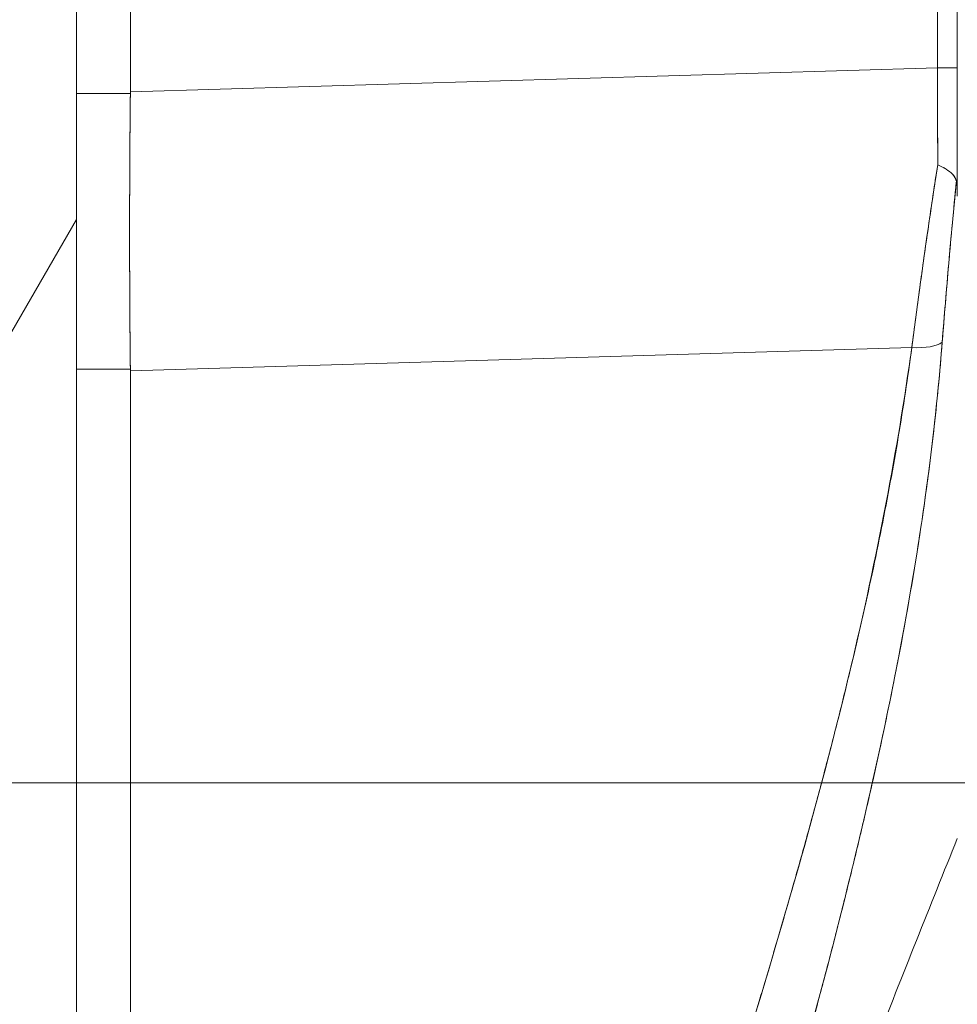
# Model space of a CAD drawing. Header units: inches. Extents: x 10 to 331, y 10 to 212.
# Tile 113 of 145: x 257.547 to 258.323, y 115.516 to 116.33. Entities that reach past the tile are written whole.
import ezdxf

# ---------------------------------------------------------------- set-up
doc = ezdxf.new("R2010")
doc.units = ezdxf.units.IN
doc.header["$LTSCALE"] = 20
doc.header["$MEASUREMENT"] = 0
for name, color, linetype, lineweight in [('Dimension (ANSI)', 7, 'Continuous', 5), ('Hatch (ANSI)', 7, 'Continuous', 5), ('Visible (ANSI)', 7, 'Continuous', 5)]:
    doc.layers.add(name, color=color, linetype=linetype, lineweight=lineweight)
doc.styles.add('ROMANS', font='romans.shx')
doc.dimstyles.new('Default (ANSI)', dxfattribs={"dimscale": 20, "dimtxt": 0.065, "dimasz": 0.08, "dimexe": 0.125, "dimexo": 0.0625, "dimgap": 0.031496, "dimtad": 0, "dimtih": 1, "dimtoh": 1, "dimrnd": 1e-08, "dimzin": 0, "dimdsep": 46, "dimtxsty": 'ROMANS', "dimcen": 0.09, "dimdle": 0.393701, "dimclrd": 256, "dimclre": 256, "dimclrt": 256, "dimadec": 0, "dimazin": 0, "dimtfac": 1.538462, "dimtofl": 0, "dimtmove": 0, "dimatfit": 3, "dimfxl": 1, "dimtolj": 1, "dimtzin": 0, "dimlwd": -1, "dimlwe": -1, "dimarcsym": 0})

# ---------------------------------------------------------------- blocks, each defined once
blk = doc.blocks.new('*D29')
at = {"layer": 'Defpoints', "color": 0, "transparency": 16777216}
for p in [(255.37136, 115.6993), (265.24713, 115.6993), (256.19447, 86.5743)]:
    blk.add_point(p, dxfattribs=at)
at = {"layer": 'Dimension (ANSI)', "transparency": 16777216}
for p, q in [((256.62136, 115.6993), (267.74713, 115.6993)), ((265.24713, 114.0993), (265.24713, 102.86391)), ((265.24713, 88.1743), (265.24713, 98.1374)), ((257.44447, 86.5743), (267.74713, 86.5743))]:
    blk.add_line(p, q, dxfattribs=at)
for points in [[(264.98047, 114.0993), (265.5138, 114.0993), (265.24713, 115.6993)], [(264.98047, 88.1743), (265.5138, 88.1743), (265.24713, 86.5743)]]:
    blk.add_solid(points, dxfattribs=at)
at = {"layer": 'Dimension (ANSI)', "transparency": 16777216, "insert": (265.24713, 100.50066), "char_height": 1.3, "attachment_point": 5, "style": 'ROMANS'}
blk.add_mtext('\\A1;29.13\\PTYP.', dxfattribs=at)
blk = doc.blocks.new('*D30')
at = {"layer": 'Defpoints', "color": 0, "transparency": 16777216}
for p in [(256.32546, 144.8243), (265.71855, 144.8243), (255.37136, 115.6993)]:
    blk.add_point(p, dxfattribs=at)
at = {"layer": 'Dimension (ANSI)', "transparency": 16777216}
for p, q in [((257.57546, 144.8243), (268.21855, 144.8243)), ((265.71855, 143.2243), (265.71855, 131.88495)), ((265.71855, 117.2993), (265.71855, 127.15844)), ((256.62136, 115.6993), (268.21855, 115.6993))]:
    blk.add_line(p, q, dxfattribs=at)
for points in [[(265.45188, 143.2243), (265.98522, 143.2243), (265.71855, 144.8243)], [(265.45188, 117.2993), (265.98522, 117.2993), (265.71855, 115.6993)]]:
    blk.add_solid(points, dxfattribs=at)
at = {"layer": 'Dimension (ANSI)', "transparency": 16777216, "insert": (265.71855, 129.5217), "char_height": 1.3, "attachment_point": 5, "style": 'ROMANS'}
blk.add_mtext('\\A1;29.12\\PTYP.', dxfattribs=at)

msp = doc.modelspace()

# ---------------------------------------------------------------- hatches: boundary and pattern name
at = {"layer": 'Hatch (ANSI)'}
h = msp.add_hatch(dxfattribs=at)
h.set_pattern_fill('ANSI31', color=256, scale=20, angle=15, style=0)
edge = h.paths.add_edge_path()
edge.add_line((256.71919, 147.5744), (257.46924, 147.5744))
edge.add_ellipse((257.46924, 147.54315), major_axis=(0, 0.03125), ratio=1, start_angle=270, end_angle=360, ccw=False)
edge.add_line((257.50049, 147.54315), (257.50049, 85.54305))
edge.add_ellipse((257.46924, 85.54305), major_axis=(0.03125, 0), ratio=1, start_angle=270, end_angle=360, ccw=False)
edge.add_line((257.46924, 85.5118), (256.71919, 85.5118))
edge.add_line((256.71919, 85.5118), (256.71919, 85.4181))
edge.add_line((256.71919, 85.4181), (257.46924, 85.4181))
edge.add_ellipse((257.46924, 85.54305), major_axis=(0, -0.12495), ratio=1, start_angle=0, end_angle=90)
edge.add_line((257.59419, 85.54305), (257.59419, 147.54315))
edge.add_ellipse((257.46924, 147.54315), major_axis=(0.12495, 0), ratio=1, start_angle=0, end_angle=90)
edge.add_line((257.46924, 147.6681), (256.71919, 147.6681))
edge.add_line((256.71919, 147.6681), (256.71919, 147.5744))

# ---------------------------------------------------------------- linework, layer by layer
at = {"layer": 'Visible (ANSI)'}
for p, q in [((257.59419, 85.54305), (257.59419, 147.54315)), ((257.63885, 117.33463), (257.63885, 116.27058)), ((257.63885, 116.27058), (257.63885, 117.33463)), ((258.30627, 116.29043), (258.30627, 117.2168)), ((258.30627, 117.2168), (258.30627, 116.29043)), ((258.32254, 117.21677), (258.32254, 116.29041)), ((257.63885, 116.27058), (258.30627, 116.29043)), ((258.30627, 116.29043), (257.63885, 116.27058)), ((257.63884, 116.26924), (257.59419, 116.26924)), ((257.59419, 116.26924), (257.63884, 116.26924)), ((257.63884, 116.26924), (257.63885, 116.27058)), ((258.28493, 116.0592), (257.63885, 116.03998)), ((257.63885, 116.03998), (258.28493, 116.0592)), ((258.28317, 116.04631), (258.28317, 116.04684)), ((258.28317, 116.04684), (258.28317, 116.04631)), ((257.59419, 116.04125), (257.63884, 116.04125)), ((257.63884, 116.04125), (257.59419, 116.04125)), ((257.63885, 116.03998), (257.63884, 116.04125)), ((257.63885, 116.03998), (257.63885, 114.63496)), ((257.63885, 114.63496), (257.63885, 116.03998)), ((257.77923, 116.04416), (257.77923, 116.04416)), ((258.25766, 115.72348), (258.25766, 115.72348)), ((258.25766, 115.72348), (258.25766, 115.72348)), ((258.25341, 115.70426), (258.25341, 115.70426)), ((258.25341, 115.70426), (258.25341, 115.70426))]:
    msp.add_line(p, q, dxfattribs=at)
for centre, major_axis, ratio, start_param, end_param in [((258.30295, 116.28963), (-0.00056, 0.69857), 0.004751, 4.598699, 4.713533), ((258.30285, 116.29041), (0.01969, 0), 0.001274, 0.000001, 1.396264), ((258.30294, 116.28963), (0.00056, -0.69858), 0.004766, 1.457106, 1.571939), ((258.30285, 116.29041), (0.01968, 0), 0.001274, 0, 1.396263), ((258.32254, 116.347), (0, 0.70515), 0.00001, 1.651033, 1.80186), ((257.68221, 116.26788), (-0.00733, -0.68846), 0.063015, 4.711075, 5.048502), ((258.27945, 116.07218), (0.03298, -0.00496), 0.369446, 4.934676, 5.954037), ((258.27945, 116.07218), (0.03298, -0.00496), 0.369446, 4.934676, 5.954036), ((258.27529, 115.77555), (0.01181, 0), 0.607634, 3.991147, 3.991234), ((258.27529, 115.77555), (-0.01181, 0), 0.607633, 0.849542, 0.84963), ((258.26833, 115.75579), (-0.0092, 0.00741), 0.041161, 1.231443, 1.231559), ((258.26833, 115.75579), (0.0092, -0.00741), 0.041182, 4.373039, 4.373155)]:
    msp.add_ellipse(centre, major_axis=major_axis, ratio=ratio, start_param=start_param, end_param=end_param, dxfattribs=at)
for points, knots in [([(257.63884, 116.04125), (257.63856, 116.06564), (257.63838, 116.09049), (257.63829, 116.11566), (257.63819, 116.14083), (257.63819, 116.16631), (257.63829, 116.19196), (257.63838, 116.21761), (257.63856, 116.24342), (257.63884, 116.26924)], [0, 0, 0, 0, 0.333333, 0.333333, 0.333333, 0.666667, 0.666667, 0.666667, 1, 1, 1, 1]), ([(257.63884, 116.26924), (257.63884, 116.26939), (257.63884, 116.26954), (257.63885, 116.26969), (257.63885, 116.26984), (257.63885, 116.26999), (257.63885, 116.27014), (257.63885, 116.27028), (257.63885, 116.27043), (257.63885, 116.27058)], [0, 0, 0, 0, 0.333333, 0.333333, 0.333333, 0.666667, 0.666667, 0.666667, 1, 1, 1, 1]), ([(258.30631, 116.21038), (258.30366, 116.19319), (258.3011, 116.17609), (258.29863, 116.15911), (258.29617, 116.14213), (258.29379, 116.12529), (258.29151, 116.10862), (258.28922, 116.09195), (258.28703, 116.07547), (258.28493, 116.0592)], [0, 0, 0, 0, 0.333333, 0.333333, 0.333333, 0.666667, 0.666667, 0.666667, 1, 1, 1, 1]), ([(258.28493, 116.0592), (258.28637, 116.07029), (258.28784, 116.0815), (258.28936, 116.09278), (258.29007, 116.09805), (258.29078, 116.10333), (258.29151, 116.10863), (258.29234, 116.1147), (258.29318, 116.12078), (258.29404, 116.12689), (258.29553, 116.13757), (258.29706, 116.14831), (258.29863, 116.1591), (258.29875, 116.15988), (258.29886, 116.16066), (258.29897, 116.16144), (258.30066, 116.17303), (258.30239, 116.18467), (258.30417, 116.19637), (258.30488, 116.20103), (258.30559, 116.2057), (258.30631, 116.21038)], [0, 0, 0, 0, 0.227322, 0.227322, 0.227322, 0.333333, 0.333333, 0.333333, 0.45463, 0.45463, 0.45463, 0.666667, 0.666667, 0.666667, 0.681967, 0.681967, 0.681967, 0.9093, 0.9093, 0.9093, 1, 1, 1, 1]), ([(258.3218, 116.19693), (258.32137, 116.19835), (258.32073, 116.19967), (258.3199, 116.20087), (258.31951, 116.20143), (258.31908, 116.20197), (258.31862, 116.20247), (258.31715, 116.20407), (258.31532, 116.20539), (258.31321, 116.20668), (258.3111, 116.20797), (258.3087, 116.20923), (258.30631, 116.21038)], [0, 0, 0, 0, 0.227317, 0.227317, 0.227317, 0.333333, 0.333333, 0.333333, 0.666667, 0.666667, 0.666667, 1, 1, 1, 1]), ([(258.30631, 116.21038), (258.30872, 116.20926), (258.3111, 116.20798), (258.31322, 116.20668), (258.31533, 116.20537), (258.31719, 116.20404), (258.31865, 116.20244), (258.3201, 116.20085), (258.32115, 116.19899), (258.3218, 116.19693)], [0, 0, 0, 0, 0.333333, 0.333333, 0.333333, 0.666667, 0.666667, 0.666667, 1, 1, 1, 1]), ([(258.3218, 116.19693), (258.32031, 116.18165), (258.31888, 116.16648), (258.31751, 116.15148), (258.31614, 116.13647), (258.31484, 116.12162), (258.3136, 116.10696), (258.31236, 116.09229), (258.31118, 116.07781), (258.31007, 116.06354)], [0, 0, 0, 0, 0.3333333, 0.3333333, 0.3333333, 0.6666667, 0.6666667, 0.6666667, 1, 1, 1, 1]), ([(258.3218, 116.19693), (258.32177, 116.19663), (258.32174, 116.19633), (258.32171, 116.19603), (258.3206, 116.18464), (258.31952, 116.1733), (258.31848, 116.16202), (258.31744, 116.1508), (258.31643, 116.13964), (258.31546, 116.12856), (258.31449, 116.11753), (258.31356, 116.10658), (258.31265, 116.09571), (258.31176, 116.0849), (258.3109, 116.07417), (258.31007, 116.06354)], [0, 0, 0, 0, 0.0066, 0.0066, 0.0066, 0.256927, 0.256927, 0.256927, 0.505833, 0.505833, 0.505833, 0.753477, 0.753477, 0.753477, 1, 1, 1, 1]), ([(258.32254, 116.18439), (258.32254, 116.18606), (258.32252, 116.18763), (258.32249, 116.18915), (258.32245, 116.19067), (258.3224, 116.19213), (258.3223, 116.19344), (258.32219, 116.19474), (258.32202, 116.1959), (258.3218, 116.19693)], [0, 0, 0, 0, 0.333333, 0.333333, 0.333333, 0.666667, 0.666667, 0.666667, 1, 1, 1, 1]), ([(258.32254, 116.18439), (258.32254, 116.18606), (258.32252, 116.18763), (258.32249, 116.18915), (258.32245, 116.19067), (258.3224, 116.19213), (258.32229, 116.19344), (258.32219, 116.19474), (258.32204, 116.1959), (258.3218, 116.19693)], [0, 0, 0, 0, 0.333333, 0.333333, 0.333333, 0.666667, 0.666667, 0.666667, 1, 1, 1, 1]), ([(258.31007, 116.06354), (258.30727, 116.028), (258.30357, 115.9927), (258.29897, 115.95715), (258.29437, 115.92161), (258.28888, 115.88584), (258.28251, 115.84941), (258.27614, 115.81299), (258.26889, 115.77592), (258.26074, 115.73777), (258.25259, 115.69962), (258.24354, 115.66039), (258.23351, 115.61961), (258.22348, 115.57883), (258.21247, 115.5365), (258.20039, 115.49207), (258.18831, 115.44764), (258.17515, 115.40112), (258.16078, 115.35183), (258.1464, 115.30253), (258.1308, 115.25047), (258.11382, 115.19483), (258.09685, 115.13919), (258.07848, 115.07997), (258.05861, 115.01642), (258.03874, 114.95288), (258.01737, 114.88499), (257.99476, 114.81288)], [0, 0, 0, 0, 0.111111, 0.111111, 0.111111, 0.222222, 0.222222, 0.222222, 0.333333, 0.333333, 0.333333, 0.444444, 0.444444, 0.444444, 0.555556, 0.555556, 0.555556, 0.666667, 0.666667, 0.666667, 0.777778, 0.777778, 0.777778, 0.888889, 0.888889, 0.888889, 1, 1, 1, 1]), ([(258.31007, 116.06354), (258.30912, 116.05135), (258.30805, 116.03901), (258.30685, 116.02654), (258.30566, 116.01424), (258.30435, 116.00181), (258.30291, 115.98926), (258.30149, 115.97686), (258.29994, 115.96433), (258.29827, 115.95168), (258.29662, 115.93916), (258.29484, 115.92652), (258.29294, 115.91376), (258.29106, 115.90111), (258.28906, 115.88834), (258.28693, 115.87546), (258.28482, 115.86265), (258.2826, 115.84974), (258.28026, 115.83671), (258.27815, 115.82497), (258.27594, 115.81314), (258.27365, 115.80122), (258.2734, 115.79997), (258.27316, 115.79872), (258.27292, 115.79746), (258.27036, 115.7843), (258.2677, 115.77102), (258.26492, 115.75764), (258.26215, 115.74425), (258.25926, 115.73076), (258.25627, 115.71716), (258.25328, 115.70353), (258.25017, 115.68979), (258.24697, 115.67595), (258.24375, 115.66204), (258.24042, 115.64802), (258.237, 115.6339), (258.23355, 115.61968), (258.23, 115.60536), (258.22635, 115.59092), (258.22268, 115.57636), (258.2189, 115.56169), (258.21503, 115.5469), (258.2115, 115.53342), (258.20789, 115.51985), (258.20421, 115.50617), (258.20381, 115.50469), (258.20341, 115.50321), (258.20301, 115.50173), (258.19886, 115.48637), (258.19461, 115.47088), (258.19027, 115.45528), (258.18588, 115.43945), (258.18138, 115.4235), (258.1768, 115.40741), (258.17215, 115.39107), (258.16741, 115.3746), (258.16257, 115.358), (258.15766, 115.34109), (258.15265, 115.32405), (258.14756, 115.30687), (258.14236, 115.28935), (258.13709, 115.27168), (258.13172, 115.25387), (258.12625, 115.23567), (258.12068, 115.21732), (258.11504, 115.19882), (258.11286, 115.19167), (258.11067, 115.1845), (258.10847, 115.17731), (258.10483, 115.16544), (258.10116, 115.15351), (258.09747, 115.14151), (258.09138, 115.12176), (258.08521, 115.10184), (258.07897, 115.08174), (258.07256, 115.06111), (258.06607, 115.04028), (258.0595, 115.01928), (258.05275, 114.99767), (258.04592, 114.97587), (258.03902, 114.95387), (258.03191, 114.9312), (258.02473, 114.90832), (258.01748, 114.88523), (258.00998, 114.86134), (258.0024, 114.83722), (257.99476, 114.81288)], [0, 0, 0, 0, 0.037382, 0.037382, 0.037382, 0.074234, 0.074234, 0.074234, 0.110636, 0.110636, 0.110636, 0.146671, 0.146671, 0.146671, 0.182417, 0.182417, 0.182417, 0.217957, 0.217957, 0.217957, 0.25, 0.25, 0.25, 0.253368, 0.253368, 0.253368, 0.288725, 0.288725, 0.288725, 0.324095, 0.324095, 0.324095, 0.359547, 0.359547, 0.359547, 0.39515, 0.39515, 0.39515, 0.430974, 0.430974, 0.430974, 0.467089, 0.467089, 0.467089, 0.5, 0.5, 0.5, 0.503564, 0.503564, 0.503564, 0.540473, 0.540473, 0.540473, 0.577897, 0.577897, 0.577897, 0.615918, 0.615918, 0.615918, 0.654622, 0.654622, 0.654622, 0.694093, 0.694093, 0.694093, 0.734423, 0.734423, 0.734423, 0.75, 0.75, 0.75, 0.775706, 0.775706, 0.775706, 0.818036, 0.818036, 0.818036, 0.861515, 0.861515, 0.861515, 0.906243, 0.906243, 0.906243, 0.952322, 0.952322, 0.952322, 1, 1, 1, 1]), ([(258.28493, 116.0592), (258.27317, 115.97538), (258.25642, 115.88649), (258.23399, 115.79249), (258.21156, 115.69849), (258.18345, 115.59937), (258.15172, 115.49527), (258.11999, 115.39117), (258.08463, 115.2821), (258.04808, 115.16826), (258.01152, 115.05442), (257.97376, 114.93582), (257.93399, 114.81238)], [0, 0, 0, 0, 0.25, 0.25, 0.25, 0.5, 0.5, 0.5, 0.75, 0.75, 0.75, 1, 1, 1, 1]), ([(257.93399, 114.81238), (257.9416, 114.83658), (257.94923, 114.86076), (257.95691, 114.88493), (257.96419, 114.90787), (257.97151, 114.9308), (257.97885, 114.95372), (257.98585, 114.97557), (257.99286, 114.99741), (257.9999, 115.01924), (258.00662, 115.04009), (258.01335, 115.06094), (258.02009, 115.08178), (258.02653, 115.10171), (258.03298, 115.12165), (258.03943, 115.14158), (258.04562, 115.16068), (258.0518, 115.17977), (258.05797, 115.19887), (258.06389, 115.21721), (258.06981, 115.23554), (258.07572, 115.25388), (258.08139, 115.27152), (258.08706, 115.28915), (258.0927, 115.3068), (258.09814, 115.32379), (258.10356, 115.34079), (258.10895, 115.3578), (258.11415, 115.37422), (258.11933, 115.39064), (258.12448, 115.40707), (258.12714, 115.41559), (258.1298, 115.42411), (258.13245, 115.43263), (258.13475, 115.44), (258.13703, 115.44738), (258.13931, 115.45475), (258.14406, 115.47016), (258.14878, 115.48557), (258.15346, 115.50099), (258.158, 115.51596), (258.1625, 115.53094), (258.16694, 115.54593), (258.17127, 115.56051), (258.17555, 115.5751), (258.17978, 115.58969), (258.1839, 115.60392), (258.18797, 115.61815), (258.19198, 115.63239), (258.19589, 115.6463), (258.19975, 115.66022), (258.20355, 115.67415), (258.20726, 115.68778), (258.21091, 115.70142), (258.21449, 115.71506), (258.21801, 115.72844), (258.22145, 115.74183), (258.22482, 115.75523), (258.22813, 115.76839), (258.23137, 115.78156), (258.23454, 115.79475), (258.23765, 115.80772), (258.24068, 115.8207), (258.24363, 115.83369), (258.24654, 115.84649), (258.24937, 115.85931), (258.25211, 115.87214), (258.25481, 115.8848), (258.25743, 115.89748), (258.25996, 115.91016), (258.26246, 115.92271), (258.26486, 115.93526), (258.26717, 115.94783), (258.26946, 115.96027), (258.27166, 115.97272), (258.27375, 115.98519), (258.27582, 115.99755), (258.2778, 116.00992), (258.27967, 116.0223), (258.28153, 116.03459), (258.28329, 116.04689), (258.28493, 116.0592)], [0, 0, 0, 0, 0.058373, 0.058373, 0.058373, 0.113771, 0.113771, 0.113771, 0.166588, 0.166588, 0.166588, 0.217025, 0.217025, 0.217025, 0.265271, 0.265271, 0.265271, 0.311506, 0.311506, 0.311506, 0.355892, 0.355892, 0.355892, 0.398581, 0.398581, 0.398581, 0.439711, 0.439711, 0.439711, 0.479413, 0.479413, 0.479413, 0.5, 0.5, 0.5, 0.517807, 0.517807, 0.517807, 0.555021, 0.555021, 0.555021, 0.59116, 0.59116, 0.59116, 0.62632, 0.62632, 0.62632, 0.660593, 0.660593, 0.660593, 0.694065, 0.694065, 0.694065, 0.726815, 0.726815, 0.726815, 0.75892, 0.75892, 0.75892, 0.79045, 0.79045, 0.79045, 0.821471, 0.821471, 0.821471, 0.852043, 0.852043, 0.852043, 0.882223, 0.882223, 0.882223, 0.912065, 0.912065, 0.912065, 0.941613, 0.941613, 0.941613, 0.970914, 0.970914, 0.970914, 1, 1, 1, 1]), ([(257.63885, 116.03998), (257.63885, 116.04012), (257.63885, 116.04026), (257.63885, 116.0404), (257.63885, 116.04054), (257.63885, 116.04068), (257.63885, 116.04082), (257.63884, 116.04096), (257.63884, 116.04111), (257.63884, 116.04125)], [0, 0, 0, 0, 0.333333, 0.333333, 0.333333, 0.666667, 0.666667, 0.666667, 1, 1, 1, 1]), ([(258.10771, 115.09531), (258.13302, 115.16446), (258.15794, 115.23119), (258.18237, 115.29548), (258.20679, 115.35976), (258.23073, 115.4216), (258.25412, 115.48117), (258.27751, 115.54075), (258.30034, 115.59806), (258.32254, 115.65305)], [0, 0, 0, 0, 0.333333, 0.333333, 0.333333, 0.666667, 0.666667, 0.666667, 1, 1, 1, 1])]:
    msp.add_open_spline(points, degree=3, knots=knots, dxfattribs=at)
for points in [[(258.26899, 115.77756), (258.26899, 115.77756), (258.26899, 115.77756), (258.26899, 115.77756)], [(258.26899, 115.77756), (258.26899, 115.77756), (258.26899, 115.77756), (258.26899, 115.77756)], [(258.26828, 115.77406), (258.26828, 115.77406), (258.26828, 115.77406), (258.26829, 115.77406)], [(258.26828, 115.77405), (258.26828, 115.77405), (258.26828, 115.77405), (258.26828, 115.77405)], [(258.26372, 115.75185), (258.26372, 115.75185), (258.26372, 115.75185), (258.26372, 115.75185)], [(258.26381, 115.75229), (258.26381, 115.75229), (258.26381, 115.75228), (258.26381, 115.75228)], [(258.32249, 115.65293), (258.32252, 115.65292), (258.32254, 115.65291), (258.32254, 115.65291)]]:
    msp.add_open_spline(points, degree=3, dxfattribs=at)

# ---------------------------------------------------------------- dimensions: what is measured, and where the dimension line sits
at = {"layer": 'Dimension (ANSI)'}
for base, p1, p2, picture, middle in [((265.718551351, 144.8242965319), (255.3713608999, 115.6992965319), (256.3254602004, 144.8242965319), '*D30', (265.718551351, 129.5216960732)), ((265.2471334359, 115.6992965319), (256.1944728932, 86.5742965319), (255.3713608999, 115.6992965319), '*D29', (265.2471334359, 100.5006562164))]:
    dim = msp.add_linear_dim(base=base, p1=p1, p2=p2, angle=270, text='<>\\PTYP.', dimstyle='Default (ANSI)', override={"dimdec": 2, "dimtp": 0, "dimtm": 0, "dimtdec": 2, "dimatfit": 1}, dxfattribs=at)
    dim.commit()
    dim.dimension.update_dxf_attribs({"geometry": picture, "text_midpoint": middle, "dimtype": 160})

doc.saveas('drawing.dxf')
